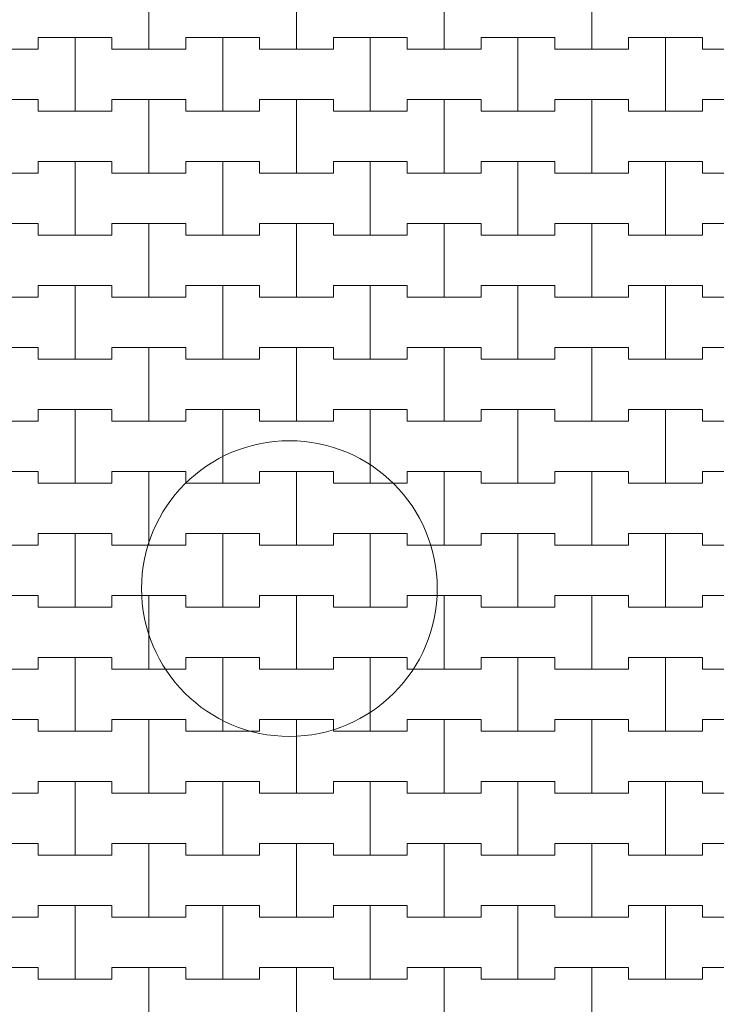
# Model space of a CAD drawing. Header units: millimetres. Extents: x 2826 to 3034, y 1533 to 1590.
# Tile 54 of 248: x 2935.82 to 2937, y 1568.78 to 1570.45. Entities that reach past the tile are written whole.
import ezdxf
from ezdxf.enums import TextEntityAlignment as Align

# ---------------------------------------------------------------- set-up
doc = ezdxf.new("R2010")
doc.units = ezdxf.units.MM
doc.layers.add('_Caneta_No__220', color=7, linetype='Continuous', lineweight=15, true_color=0x8a8a8a)
doc.styles.add('ESTILO_GERADO_2', font='arial.ttf')

# ---------------------------------------------------------------- blocks, each defined once
blk = doc.blocks.new('A$Cf44ad3b2')
at = {"layer": '_Caneta_No__220'}
for p, q in [((28.2387, 37.106), (28.2387, 37.231)), ((28.2387, 37.231), (28.2387, 37.106)), ((28.4887, 37.106), (28.4887, 37.231)), ((28.4887, 37.231), (28.4887, 37.106)), ((28.7387, 37.106), (28.7387, 37.231)), ((28.7387, 37.231), (28.7387, 37.106)), ((28.9887, 37.106), (28.9887, 37.231)), ((28.9887, 37.231), (28.9887, 37.106)), ((28.0512, 37.106), (28.0512, 37.126)), ((28.0512, 37.126), (28.0512, 37.106)), ((28.0512, 37.126), (28.1137, 37.126)), ((28.0512, 37.126), (28.1762, 37.126)), ((28.1137, 37.126), (28.1762, 37.126)), ((28.1137, 37.001), (28.1137, 37.126)), ((28.1137, 37.126), (28.1137, 37.001)), ((28.1762, 37.126), (28.1762, 37.106)), ((28.1762, 37.106), (28.1762, 37.126)), ((28.3012, 37.106), (28.3012, 37.126)), ((28.3012, 37.126), (28.3012, 37.106)), ((28.3012, 37.126), (28.3637, 37.126)), ((28.3012, 37.126), (28.4262, 37.126)), ((28.3637, 37.126), (28.4262, 37.126)), ((28.3637, 37.001), (28.3637, 37.126)), ((28.3637, 37.126), (28.3637, 37.001)), ((28.4262, 37.126), (28.4262, 37.106)), ((28.4262, 37.106), (28.4262, 37.126)), ((28.5512, 37.106), (28.5512, 37.126)), ((28.5512, 37.126), (28.5512, 37.106)), ((28.5512, 37.126), (28.6137, 37.126)), ((28.5512, 37.126), (28.6762, 37.126)), ((28.6137, 37.126), (28.6762, 37.126)), ((28.6137, 37.001), (28.6137, 37.126)), ((28.6137, 37.126), (28.6137, 37.001)), ((28.6762, 37.126), (28.6762, 37.106)), ((28.6762, 37.106), (28.6762, 37.126)), ((28.8012, 37.106), (28.8012, 37.126)), ((28.8012, 37.126), (28.8012, 37.106)), ((28.8012, 37.126), (28.8637, 37.126)), ((28.8012, 37.126), (28.9262, 37.126)), ((28.8637, 37.126), (28.9262, 37.126)), ((28.8637, 37.001), (28.8637, 37.126)), ((28.8637, 37.126), (28.8637, 37.001)), ((28.9262, 37.126), (28.9262, 37.106)), ((28.9262, 37.106), (28.9262, 37.126)), ((29.0512, 37.106), (29.0512, 37.126)), ((29.0512, 37.126), (29.0512, 37.106)), ((29.0512, 37.126), (29.1137, 37.126)), ((29.0512, 37.126), (29.1762, 37.126)), ((29.1137, 37.126), (29.1762, 37.126)), ((29.1137, 37.001), (29.1137, 37.126)), ((29.1137, 37.126), (29.1137, 37.001)), ((29.1762, 37.126), (29.1762, 37.106)), ((29.1762, 37.106), (29.1762, 37.126)), ((27.9262, 37.106), (28.0512, 37.106)), ((27.9887, 37.106), (28.0512, 37.106)), ((28.1762, 37.106), (28.2387, 37.106)), ((28.1762, 37.106), (28.3012, 37.106)), ((28.2387, 37.106), (28.3012, 37.106)), ((28.4262, 37.106), (28.4887, 37.106)), ((28.4262, 37.106), (28.5512, 37.106)), ((28.4887, 37.106), (28.5512, 37.106)), ((28.6762, 37.106), (28.7387, 37.106)), ((28.6762, 37.106), (28.8012, 37.106)), ((28.7387, 37.106), (28.8012, 37.106)), ((28.9262, 37.106), (28.9887, 37.106)), ((28.9262, 37.106), (29.0512, 37.106)), ((28.9887, 37.106), (29.0512, 37.106)), ((29.1762, 37.106), (29.2387, 37.106)), ((29.1762, 37.106), (29.3012, 37.106)), ((27.9262, 37.021), (28.0512, 37.021)), ((27.9887, 37.021), (28.0512, 37.021)), ((28.0512, 37.021), (28.0512, 37.001)), ((28.0512, 37.001), (28.0512, 37.021)), ((28.1762, 37.001), (28.1762, 37.021)), ((28.1762, 37.021), (28.1762, 37.001)), ((28.1762, 37.021), (28.2387, 37.021)), ((28.1762, 37.021), (28.3012, 37.021)), ((28.2387, 37.021), (28.3012, 37.021)), ((28.2387, 36.896), (28.2387, 37.021)), ((28.2387, 37.021), (28.2387, 36.896)), ((28.3012, 37.021), (28.3012, 37.001)), ((28.3012, 37.001), (28.3012, 37.021)), ((28.4262, 37.001), (28.4262, 37.021)), ((28.4262, 37.021), (28.4262, 37.001)), ((28.4262, 37.021), (28.4887, 37.021)), ((28.4262, 37.021), (28.5512, 37.021)), ((28.4887, 37.021), (28.5512, 37.021)), ((28.4887, 36.896), (28.4887, 37.021)), ((28.4887, 37.021), (28.4887, 36.896)), ((28.5512, 37.021), (28.5512, 37.001)), ((28.5512, 37.001), (28.5512, 37.021)), ((28.6762, 37.001), (28.6762, 37.021)), ((28.6762, 37.021), (28.6762, 37.001)), ((28.6762, 37.021), (28.7387, 37.021)), ((28.6762, 37.021), (28.8012, 37.021)), ((28.7387, 37.021), (28.8012, 37.021)), ((28.7387, 36.896), (28.7387, 37.021)), ((28.7387, 37.021), (28.7387, 36.896)), ((28.8012, 37.021), (28.8012, 37.001)), ((28.8012, 37.001), (28.8012, 37.021)), ((28.9262, 37.001), (28.9262, 37.021)), ((28.9262, 37.021), (28.9262, 37.001)), ((28.9262, 37.021), (28.9887, 37.021)), ((28.9262, 37.021), (29.0512, 37.021)), ((28.9887, 37.021), (29.0512, 37.021)), ((28.9887, 36.896), (28.9887, 37.021)), ((28.9887, 37.021), (28.9887, 36.896)), ((29.0512, 37.021), (29.0512, 37.001)), ((29.0512, 37.001), (29.0512, 37.021)), ((29.1762, 37.001), (29.1762, 37.021)), ((29.1762, 37.021), (29.1762, 37.001)), ((29.1762, 37.021), (29.2387, 37.021)), ((29.1762, 37.021), (29.3012, 37.021)), ((28.0512, 37.001), (28.1137, 37.001)), ((28.0512, 37.001), (28.1762, 37.001)), ((28.1137, 37.001), (28.1762, 37.001)), ((28.3012, 37.001), (28.3637, 37.001)), ((28.3012, 37.001), (28.4262, 37.001)), ((28.3637, 37.001), (28.4262, 37.001)), ((28.5512, 37.001), (28.6137, 37.001)), ((28.5512, 37.001), (28.6762, 37.001)), ((28.6137, 37.001), (28.6762, 37.001)), ((28.8012, 37.001), (28.8637, 37.001)), ((28.8012, 37.001), (28.9262, 37.001)), ((28.8637, 37.001), (28.9262, 37.001)), ((29.0512, 37.001), (29.1137, 37.001)), ((29.0512, 37.001), (29.1762, 37.001)), ((29.1137, 37.001), (29.1762, 37.001)), ((28.0512, 36.896), (28.0512, 36.916)), ((28.0512, 36.916), (28.0512, 36.896)), ((28.0512, 36.916), (28.1137, 36.916)), ((28.0512, 36.916), (28.1762, 36.916)), ((28.1137, 36.916), (28.1762, 36.916)), ((28.1137, 36.791), (28.1137, 36.916)), ((28.1137, 36.916), (28.1137, 36.791)), ((28.1762, 36.916), (28.1762, 36.896)), ((28.1762, 36.896), (28.1762, 36.916)), ((28.3012, 36.896), (28.3012, 36.916)), ((28.3012, 36.916), (28.3012, 36.896)), ((28.3012, 36.916), (28.3637, 36.916)), ((28.3012, 36.916), (28.4262, 36.916)), ((28.3637, 36.916), (28.4262, 36.916)), ((28.3637, 36.791), (28.3637, 36.916)), ((28.3637, 36.916), (28.3637, 36.791)), ((28.4262, 36.916), (28.4262, 36.896)), ((28.4262, 36.896), (28.4262, 36.916)), ((28.5512, 36.896), (28.5512, 36.916)), ((28.5512, 36.916), (28.5512, 36.896)), ((28.5512, 36.916), (28.6137, 36.916)), ((28.5512, 36.916), (28.6762, 36.916)), ((28.6137, 36.916), (28.6762, 36.916)), ((28.6137, 36.791), (28.6137, 36.916)), ((28.6137, 36.916), (28.6137, 36.791)), ((28.6762, 36.916), (28.6762, 36.896)), ((28.6762, 36.896), (28.6762, 36.916)), ((28.8012, 36.896), (28.8012, 36.916)), ((28.8012, 36.916), (28.8012, 36.896)), ((28.8012, 36.916), (28.8637, 36.916)), ((28.8012, 36.916), (28.9262, 36.916)), ((28.8637, 36.916), (28.9262, 36.916)), ((28.8637, 36.791), (28.8637, 36.916)), ((28.8637, 36.916), (28.8637, 36.791)), ((28.9262, 36.916), (28.9262, 36.896)), ((28.9262, 36.896), (28.9262, 36.916)), ((29.0512, 36.896), (29.0512, 36.916)), ((29.0512, 36.916), (29.0512, 36.896)), ((29.0512, 36.916), (29.1137, 36.916)), ((29.0512, 36.916), (29.1762, 36.916)), ((29.1137, 36.916), (29.1762, 36.916)), ((29.1137, 36.791), (29.1137, 36.916)), ((29.1137, 36.916), (29.1137, 36.791)), ((29.1762, 36.916), (29.1762, 36.896)), ((29.1762, 36.896), (29.1762, 36.916)), ((27.9262, 36.896), (28.0512, 36.896)), ((27.9887, 36.896), (28.0512, 36.896)), ((28.1762, 36.896), (28.2387, 36.896)), ((28.1762, 36.896), (28.3012, 36.896)), ((28.2387, 36.896), (28.3012, 36.896)), ((28.4262, 36.896), (28.4887, 36.896)), ((28.4262, 36.896), (28.5512, 36.896)), ((28.4887, 36.896), (28.5512, 36.896)), ((28.6762, 36.896), (28.7387, 36.896)), ((28.6762, 36.896), (28.8012, 36.896)), ((28.7387, 36.896), (28.8012, 36.896)), ((28.9262, 36.896), (28.9887, 36.896)), ((28.9262, 36.896), (29.0512, 36.896)), ((28.9887, 36.896), (29.0512, 36.896)), ((29.1762, 36.896), (29.2387, 36.896)), ((29.1762, 36.896), (29.3012, 36.896)), ((27.9262, 36.811), (28.0512, 36.811)), ((27.9887, 36.811), (28.0512, 36.811)), ((28.0512, 36.811), (28.0512, 36.791)), ((28.0512, 36.791), (28.0512, 36.811)), ((28.1762, 36.791), (28.1762, 36.811)), ((28.1762, 36.811), (28.1762, 36.791)), ((28.1762, 36.811), (28.2387, 36.811)), ((28.1762, 36.811), (28.3012, 36.811)), ((28.2387, 36.811), (28.3012, 36.811)), ((28.2387, 36.686), (28.2387, 36.811)), ((28.2387, 36.811), (28.2387, 36.686)), ((28.3012, 36.811), (28.3012, 36.791)), ((28.3012, 36.791), (28.3012, 36.811)), ((28.4262, 36.791), (28.4262, 36.811)), ((28.4262, 36.811), (28.4262, 36.791)), ((28.4262, 36.811), (28.4887, 36.811)), ((28.4262, 36.811), (28.5512, 36.811)), ((28.4887, 36.811), (28.5512, 36.811)), ((28.4887, 36.686), (28.4887, 36.811)), ((28.4887, 36.811), (28.4887, 36.686)), ((28.5512, 36.811), (28.5512, 36.791)), ((28.5512, 36.791), (28.5512, 36.811)), ((28.6762, 36.791), (28.6762, 36.811)), ((28.6762, 36.811), (28.6762, 36.791)), ((28.6762, 36.811), (28.7387, 36.811)), ((28.6762, 36.811), (28.8012, 36.811)), ((28.7387, 36.811), (28.8012, 36.811)), ((28.7387, 36.686), (28.7387, 36.811)), ((28.7387, 36.811), (28.7387, 36.686)), ((28.8012, 36.811), (28.8012, 36.791)), ((28.8012, 36.791), (28.8012, 36.811)), ((28.9262, 36.791), (28.9262, 36.811)), ((28.9262, 36.811), (28.9262, 36.791)), ((28.9262, 36.811), (28.9887, 36.811)), ((28.9262, 36.811), (29.0512, 36.811)), ((28.9887, 36.811), (29.0512, 36.811)), ((28.9887, 36.686), (28.9887, 36.811)), ((28.9887, 36.811), (28.9887, 36.686)), ((29.0512, 36.811), (29.0512, 36.791)), ((29.0512, 36.791), (29.0512, 36.811)), ((29.1762, 36.791), (29.1762, 36.811)), ((29.1762, 36.811), (29.1762, 36.791)), ((29.1762, 36.811), (29.2387, 36.811)), ((29.1762, 36.811), (29.3012, 36.811)), ((28.0512, 36.791), (28.1137, 36.791)), ((28.0512, 36.791), (28.1762, 36.791)), ((28.1137, 36.791), (28.1762, 36.791)), ((28.3012, 36.791), (28.3637, 36.791)), ((28.3012, 36.791), (28.4262, 36.791)), ((28.3637, 36.791), (28.4262, 36.791)), ((28.5512, 36.791), (28.6137, 36.791)), ((28.5512, 36.791), (28.6762, 36.791)), ((28.6137, 36.791), (28.6762, 36.791)), ((28.8012, 36.791), (28.8637, 36.791)), ((28.8012, 36.791), (28.9262, 36.791)), ((28.8637, 36.791), (28.9262, 36.791)), ((29.0512, 36.791), (29.1137, 36.791)), ((29.0512, 36.791), (29.1762, 36.791)), ((29.1137, 36.791), (29.1762, 36.791)), ((28.0512, 36.686), (28.0512, 36.706)), ((28.0512, 36.706), (28.0512, 36.686)), ((28.0512, 36.706), (28.1137, 36.706)), ((28.0512, 36.706), (28.1762, 36.706)), ((28.1137, 36.706), (28.1762, 36.706)), ((28.1137, 36.581), (28.1137, 36.706)), ((28.1137, 36.706), (28.1137, 36.581)), ((28.1762, 36.706), (28.1762, 36.686)), ((28.1762, 36.686), (28.1762, 36.706)), ((28.3012, 36.686), (28.3012, 36.706)), ((28.3012, 36.706), (28.3012, 36.686)), ((28.3012, 36.706), (28.3637, 36.706)), ((28.3012, 36.706), (28.4262, 36.706)), ((28.3637, 36.706), (28.4262, 36.706)), ((28.3637, 36.581), (28.3637, 36.706)), ((28.3637, 36.706), (28.3637, 36.581)), ((28.4262, 36.706), (28.4262, 36.686)), ((28.4262, 36.686), (28.4262, 36.706)), ((28.5512, 36.686), (28.5512, 36.706)), ((28.5512, 36.706), (28.5512, 36.686)), ((28.5512, 36.706), (28.6137, 36.706)), ((28.5512, 36.706), (28.6762, 36.706)), ((28.6137, 36.706), (28.6762, 36.706)), ((28.6137, 36.581), (28.6137, 36.706)), ((28.6137, 36.706), (28.6137, 36.581)), ((28.6762, 36.706), (28.6762, 36.686)), ((28.6762, 36.686), (28.6762, 36.706)), ((28.8012, 36.686), (28.8012, 36.706)), ((28.8012, 36.706), (28.8012, 36.686)), ((28.8012, 36.706), (28.8637, 36.706)), ((28.8012, 36.706), (28.9262, 36.706)), ((28.8637, 36.706), (28.9262, 36.706)), ((28.8637, 36.581), (28.8637, 36.706)), ((28.8637, 36.706), (28.8637, 36.581)), ((28.9262, 36.706), (28.9262, 36.686)), ((28.9262, 36.686), (28.9262, 36.706)), ((29.0512, 36.686), (29.0512, 36.706)), ((29.0512, 36.706), (29.0512, 36.686)), ((29.0512, 36.706), (29.1137, 36.706)), ((29.0512, 36.706), (29.1762, 36.706)), ((29.1137, 36.706), (29.1762, 36.706)), ((29.1137, 36.581), (29.1137, 36.706)), ((29.1137, 36.706), (29.1137, 36.581)), ((29.1762, 36.706), (29.1762, 36.686)), ((29.1762, 36.686), (29.1762, 36.706)), ((27.9262, 36.686), (28.0512, 36.686)), ((27.9887, 36.686), (28.0512, 36.686)), ((28.1762, 36.686), (28.2387, 36.686)), ((28.1762, 36.686), (28.3012, 36.686)), ((28.2387, 36.686), (28.3012, 36.686)), ((28.4262, 36.686), (28.4887, 36.686)), ((28.4262, 36.686), (28.5512, 36.686)), ((28.4887, 36.686), (28.5512, 36.686)), ((28.6762, 36.686), (28.7387, 36.686)), ((28.6762, 36.686), (28.8012, 36.686)), ((28.7387, 36.686), (28.8012, 36.686)), ((28.9262, 36.686), (28.9887, 36.686)), ((28.9262, 36.686), (29.0512, 36.686)), ((28.9887, 36.686), (29.0512, 36.686)), ((29.1762, 36.686), (29.2387, 36.686)), ((29.1762, 36.686), (29.3012, 36.686)), ((27.9262, 36.601), (28.0512, 36.601)), ((27.9887, 36.601), (28.0512, 36.601)), ((28.0512, 36.601), (28.0512, 36.581)), ((28.0512, 36.581), (28.0512, 36.601)), ((28.1762, 36.581), (28.1762, 36.601)), ((28.1762, 36.601), (28.1762, 36.581)), ((28.1762, 36.601), (28.2387, 36.601)), ((28.1762, 36.601), (28.3012, 36.601)), ((28.2387, 36.601), (28.3012, 36.601)), ((28.2387, 36.476), (28.2387, 36.601)), ((28.2387, 36.601), (28.2387, 36.476)), ((28.3012, 36.601), (28.3012, 36.581)), ((28.3012, 36.581), (28.3012, 36.601)), ((28.4262, 36.581), (28.4262, 36.601)), ((28.4262, 36.601), (28.4262, 36.581)), ((28.4262, 36.601), (28.4887, 36.601)), ((28.4262, 36.601), (28.5512, 36.601)), ((28.4887, 36.601), (28.5512, 36.601)), ((28.4887, 36.476), (28.4887, 36.601)), ((28.4887, 36.601), (28.4887, 36.476)), ((28.5512, 36.601), (28.5512, 36.581)), ((28.5512, 36.581), (28.5512, 36.601)), ((28.6762, 36.581), (28.6762, 36.601)), ((28.6762, 36.601), (28.6762, 36.581)), ((28.6762, 36.601), (28.7387, 36.601)), ((28.6762, 36.601), (28.8012, 36.601)), ((28.7387, 36.601), (28.8012, 36.601)), ((28.7387, 36.476), (28.7387, 36.601)), ((28.7387, 36.601), (28.7387, 36.476)), ((28.8012, 36.601), (28.8012, 36.581)), ((28.8012, 36.581), (28.8012, 36.601)), ((28.9262, 36.581), (28.9262, 36.601)), ((28.9262, 36.601), (28.9262, 36.581)), ((28.9262, 36.601), (28.9887, 36.601)), ((28.9262, 36.601), (29.0512, 36.601)), ((28.9887, 36.601), (29.0512, 36.601)), ((28.9887, 36.476), (28.9887, 36.601)), ((28.9887, 36.601), (28.9887, 36.476)), ((29.0512, 36.601), (29.0512, 36.581)), ((29.0512, 36.581), (29.0512, 36.601)), ((29.1762, 36.581), (29.1762, 36.601)), ((29.1762, 36.601), (29.1762, 36.581)), ((29.1762, 36.601), (29.2387, 36.601)), ((29.1762, 36.601), (29.3012, 36.601)), ((28.0512, 36.581), (28.1137, 36.581)), ((28.0512, 36.581), (28.1762, 36.581)), ((28.1137, 36.581), (28.1762, 36.581)), ((28.3012, 36.581), (28.3637, 36.581)), ((28.3012, 36.581), (28.4262, 36.581)), ((28.3637, 36.581), (28.4262, 36.581)), ((28.5512, 36.581), (28.6137, 36.581)), ((28.5512, 36.581), (28.6762, 36.581)), ((28.6137, 36.581), (28.6762, 36.581)), ((28.8012, 36.581), (28.8637, 36.581)), ((28.8012, 36.581), (28.9262, 36.581)), ((28.8637, 36.581), (28.9262, 36.581)), ((29.0512, 36.581), (29.1137, 36.581)), ((29.0512, 36.581), (29.1762, 36.581)), ((29.1137, 36.581), (29.1762, 36.581)), ((28.0512, 36.476), (28.0512, 36.496)), ((28.0512, 36.496), (28.0512, 36.476)), ((28.0512, 36.496), (28.1137, 36.496)), ((28.0512, 36.496), (28.1762, 36.496)), ((28.1137, 36.496), (28.1762, 36.496)), ((28.1137, 36.371), (28.1137, 36.496)), ((28.1137, 36.496), (28.1137, 36.371)), ((28.1762, 36.496), (28.1762, 36.476)), ((28.1762, 36.476), (28.1762, 36.496)), ((28.3012, 36.476), (28.3012, 36.496)), ((28.3012, 36.496), (28.3012, 36.476)), ((28.3012, 36.496), (28.3637, 36.496)), ((28.3012, 36.496), (28.4262, 36.496)), ((28.3637, 36.496), (28.4262, 36.496)), ((28.3637, 36.371), (28.3637, 36.496)), ((28.3637, 36.496), (28.3637, 36.371)), ((28.4262, 36.496), (28.4262, 36.476)), ((28.4262, 36.476), (28.4262, 36.496)), ((28.5512, 36.476), (28.5512, 36.496)), ((28.5512, 36.496), (28.5512, 36.476)), ((28.5512, 36.496), (28.6137, 36.496)), ((28.5512, 36.496), (28.6762, 36.496)), ((28.6137, 36.496), (28.6762, 36.496)), ((28.6137, 36.371), (28.6137, 36.496)), ((28.6137, 36.496), (28.6137, 36.371)), ((28.6762, 36.496), (28.6762, 36.476)), ((28.6762, 36.476), (28.6762, 36.496)), ((28.8012, 36.476), (28.8012, 36.496)), ((28.8012, 36.496), (28.8012, 36.476)), ((28.8012, 36.496), (28.8637, 36.496)), ((28.8012, 36.496), (28.9262, 36.496)), ((28.8637, 36.496), (28.9262, 36.496)), ((28.8637, 36.371), (28.8637, 36.496)), ((28.8637, 36.496), (28.8637, 36.371)), ((28.9262, 36.496), (28.9262, 36.476)), ((28.9262, 36.476), (28.9262, 36.496)), ((29.0512, 36.476), (29.0512, 36.496)), ((29.0512, 36.496), (29.0512, 36.476)), ((29.0512, 36.496), (29.1137, 36.496)), ((29.0512, 36.496), (29.1762, 36.496)), ((29.1137, 36.496), (29.1762, 36.496)), ((29.1137, 36.371), (29.1137, 36.496)), ((29.1137, 36.496), (29.1137, 36.371)), ((29.1762, 36.496), (29.1762, 36.476)), ((29.1762, 36.476), (29.1762, 36.496)), ((27.9262, 36.476), (28.0512, 36.476)), ((27.9887, 36.476), (28.0512, 36.476)), ((28.1762, 36.476), (28.2387, 36.476)), ((28.1762, 36.476), (28.3012, 36.476)), ((28.2387, 36.476), (28.3012, 36.476)), ((28.4262, 36.476), (28.4887, 36.476)), ((28.4262, 36.476), (28.5512, 36.476)), ((28.4887, 36.476), (28.5512, 36.476)), ((28.6762, 36.476), (28.7387, 36.476)), ((28.6762, 36.476), (28.8012, 36.476)), ((28.7387, 36.476), (28.8012, 36.476)), ((28.9262, 36.476), (28.9887, 36.476)), ((28.9262, 36.476), (29.0512, 36.476)), ((28.9887, 36.476), (29.0512, 36.476)), ((29.1762, 36.476), (29.2387, 36.476)), ((29.1762, 36.476), (29.3012, 36.476)), ((27.9262, 36.391), (28.0512, 36.391)), ((27.9887, 36.391), (28.0512, 36.391)), ((28.0512, 36.391), (28.0512, 36.371)), ((28.0512, 36.371), (28.0512, 36.391)), ((28.1762, 36.371), (28.1762, 36.391)), ((28.1762, 36.391), (28.1762, 36.371)), ((28.1762, 36.391), (28.2387, 36.391)), ((28.1762, 36.391), (28.3012, 36.391)), ((28.2387, 36.391), (28.3012, 36.391)), ((28.2387, 36.266), (28.2387, 36.391)), ((28.2387, 36.391), (28.2387, 36.266)), ((28.3012, 36.391), (28.3012, 36.371)), ((28.3012, 36.371), (28.3012, 36.391)), ((28.4262, 36.371), (28.4262, 36.391)), ((28.4262, 36.391), (28.4262, 36.371)), ((28.4262, 36.391), (28.4887, 36.391)), ((28.4262, 36.391), (28.5512, 36.391)), ((28.4887, 36.391), (28.5512, 36.391)), ((28.4887, 36.266), (28.4887, 36.391)), ((28.4887, 36.391), (28.4887, 36.266)), ((28.5512, 36.391), (28.5512, 36.371)), ((28.5512, 36.371), (28.5512, 36.391)), ((28.6762, 36.371), (28.6762, 36.391)), ((28.6762, 36.391), (28.6762, 36.371)), ((28.6762, 36.391), (28.7387, 36.391)), ((28.6762, 36.391), (28.8012, 36.391)), ((28.7387, 36.391), (28.8012, 36.391)), ((28.7387, 36.266), (28.7387, 36.391)), ((28.7387, 36.391), (28.7387, 36.266)), ((28.8012, 36.391), (28.8012, 36.371)), ((28.8012, 36.371), (28.8012, 36.391)), ((28.9262, 36.371), (28.9262, 36.391)), ((28.9262, 36.391), (28.9262, 36.371)), ((28.9262, 36.391), (28.9887, 36.391)), ((28.9262, 36.391), (29.0512, 36.391)), ((28.9887, 36.391), (29.0512, 36.391)), ((28.9887, 36.266), (28.9887, 36.391)), ((28.9887, 36.391), (28.9887, 36.266)), ((29.0512, 36.391), (29.0512, 36.371)), ((29.0512, 36.371), (29.0512, 36.391)), ((29.1762, 36.371), (29.1762, 36.391)), ((29.1762, 36.391), (29.1762, 36.371)), ((29.1762, 36.391), (29.2387, 36.391)), ((29.1762, 36.391), (29.3012, 36.391)), ((28.0512, 36.371), (28.1137, 36.371)), ((28.0512, 36.371), (28.1762, 36.371)), ((28.1137, 36.371), (28.1762, 36.371)), ((28.3012, 36.371), (28.3637, 36.371)), ((28.3012, 36.371), (28.4262, 36.371)), ((28.3637, 36.371), (28.4262, 36.371)), ((28.5512, 36.371), (28.6137, 36.371)), ((28.5512, 36.371), (28.6762, 36.371)), ((28.6137, 36.371), (28.6762, 36.371)), ((28.8012, 36.371), (28.8637, 36.371)), ((28.8012, 36.371), (28.9262, 36.371)), ((28.8637, 36.371), (28.9262, 36.371)), ((29.0512, 36.371), (29.1137, 36.371)), ((29.0512, 36.371), (29.1762, 36.371)), ((29.1137, 36.371), (29.1762, 36.371)), ((28.0512, 36.266), (28.0512, 36.286)), ((28.0512, 36.286), (28.0512, 36.266)), ((28.0512, 36.286), (28.1137, 36.286)), ((28.0512, 36.286), (28.1762, 36.286)), ((28.1137, 36.286), (28.1762, 36.286)), ((28.1137, 36.161), (28.1137, 36.286)), ((28.1137, 36.286), (28.1137, 36.161)), ((28.1762, 36.286), (28.1762, 36.266)), ((28.1762, 36.266), (28.1762, 36.286)), ((28.3012, 36.266), (28.3012, 36.286)), ((28.3012, 36.286), (28.3012, 36.266)), ((28.3012, 36.286), (28.3637, 36.286)), ((28.3012, 36.286), (28.4262, 36.286)), ((28.3637, 36.286), (28.4262, 36.286)), ((28.3637, 36.161), (28.3637, 36.286)), ((28.3637, 36.286), (28.3637, 36.161)), ((28.4262, 36.286), (28.4262, 36.266)), ((28.4262, 36.266), (28.4262, 36.286)), ((28.5512, 36.266), (28.5512, 36.286)), ((28.5512, 36.286), (28.5512, 36.266)), ((28.5512, 36.286), (28.6137, 36.286)), ((28.5512, 36.286), (28.6762, 36.286)), ((28.6137, 36.286), (28.6762, 36.286)), ((28.6137, 36.161), (28.6137, 36.286)), ((28.6137, 36.286), (28.6137, 36.161)), ((28.6762, 36.286), (28.6762, 36.266)), ((28.6762, 36.266), (28.6762, 36.286)), ((28.8012, 36.266), (28.8012, 36.286)), ((28.8012, 36.286), (28.8012, 36.266)), ((28.8012, 36.286), (28.8637, 36.286)), ((28.8012, 36.286), (28.9262, 36.286)), ((28.8637, 36.286), (28.9262, 36.286)), ((28.8637, 36.161), (28.8637, 36.286)), ((28.8637, 36.286), (28.8637, 36.161)), ((28.9262, 36.286), (28.9262, 36.266)), ((28.9262, 36.266), (28.9262, 36.286)), ((29.0512, 36.266), (29.0512, 36.286)), ((29.0512, 36.286), (29.0512, 36.266)), ((29.0512, 36.286), (29.1137, 36.286)), ((29.0512, 36.286), (29.1762, 36.286)), ((29.1137, 36.286), (29.1762, 36.286)), ((29.1137, 36.161), (29.1137, 36.286)), ((29.1137, 36.286), (29.1137, 36.161)), ((29.1762, 36.286), (29.1762, 36.266)), ((29.1762, 36.266), (29.1762, 36.286)), ((27.9262, 36.266), (28.0512, 36.266)), ((27.9887, 36.266), (28.0512, 36.266)), ((28.1762, 36.266), (28.2387, 36.266)), ((28.1762, 36.266), (28.3012, 36.266)), ((28.2387, 36.266), (28.3012, 36.266)), ((28.4262, 36.266), (28.4887, 36.266)), ((28.4262, 36.266), (28.5512, 36.266)), ((28.4887, 36.266), (28.5512, 36.266)), ((28.6762, 36.266), (28.7387, 36.266)), ((28.6762, 36.266), (28.8012, 36.266)), ((28.7387, 36.266), (28.8012, 36.266)), ((28.9262, 36.266), (28.9887, 36.266)), ((28.9262, 36.266), (29.0512, 36.266)), ((28.9887, 36.266), (29.0512, 36.266)), ((29.1762, 36.266), (29.2387, 36.266)), ((29.1762, 36.266), (29.3012, 36.266)), ((27.9262, 36.181), (28.0512, 36.181)), ((27.9887, 36.181), (28.0512, 36.181)), ((28.0512, 36.181), (28.0512, 36.161)), ((28.0512, 36.161), (28.0512, 36.181)), ((28.1762, 36.161), (28.1762, 36.181)), ((28.1762, 36.181), (28.1762, 36.161)), ((28.1762, 36.181), (28.2387, 36.181)), ((28.1762, 36.181), (28.3012, 36.181)), ((28.2387, 36.181), (28.3012, 36.181)), ((28.2387, 36.056), (28.2387, 36.181)), ((28.2387, 36.181), (28.2387, 36.056)), ((28.3012, 36.181), (28.3012, 36.161)), ((28.3012, 36.161), (28.3012, 36.181)), ((28.4262, 36.161), (28.4262, 36.181)), ((28.4262, 36.181), (28.4262, 36.161)), ((28.4262, 36.181), (28.4887, 36.181)), ((28.4262, 36.181), (28.5512, 36.181)), ((28.4887, 36.181), (28.5512, 36.181)), ((28.4887, 36.056), (28.4887, 36.181)), ((28.4887, 36.181), (28.4887, 36.056)), ((28.5512, 36.181), (28.5512, 36.161)), ((28.5512, 36.161), (28.5512, 36.181)), ((28.6762, 36.161), (28.6762, 36.181)), ((28.6762, 36.181), (28.6762, 36.161)), ((28.6762, 36.181), (28.7387, 36.181)), ((28.6762, 36.181), (28.8012, 36.181)), ((28.7387, 36.181), (28.8012, 36.181)), ((28.7387, 36.056), (28.7387, 36.181)), ((28.7387, 36.181), (28.7387, 36.056)), ((28.8012, 36.181), (28.8012, 36.161)), ((28.8012, 36.161), (28.8012, 36.181)), ((28.9262, 36.161), (28.9262, 36.181)), ((28.9262, 36.181), (28.9262, 36.161)), ((28.9262, 36.181), (28.9887, 36.181)), ((28.9262, 36.181), (29.0512, 36.181)), ((28.9887, 36.181), (29.0512, 36.181)), ((28.9887, 36.056), (28.9887, 36.181)), ((28.9887, 36.181), (28.9887, 36.056)), ((29.0512, 36.181), (29.0512, 36.161)), ((29.0512, 36.161), (29.0512, 36.181)), ((29.1762, 36.161), (29.1762, 36.181)), ((29.1762, 36.181), (29.1762, 36.161)), ((29.1762, 36.181), (29.2387, 36.181)), ((29.1762, 36.181), (29.3012, 36.181)), ((28.0512, 36.161), (28.1137, 36.161)), ((28.0512, 36.161), (28.1762, 36.161)), ((28.1137, 36.161), (28.1762, 36.161)), ((28.3012, 36.161), (28.3637, 36.161)), ((28.3012, 36.161), (28.4262, 36.161)), ((28.3637, 36.161), (28.4262, 36.161)), ((28.5512, 36.161), (28.6137, 36.161)), ((28.5512, 36.161), (28.6762, 36.161)), ((28.6137, 36.161), (28.6762, 36.161)), ((28.8012, 36.161), (28.8637, 36.161)), ((28.8012, 36.161), (28.9262, 36.161)), ((28.8637, 36.161), (28.9262, 36.161)), ((29.0512, 36.161), (29.1137, 36.161)), ((29.0512, 36.161), (29.1762, 36.161)), ((29.1137, 36.161), (29.1762, 36.161)), ((28.0512, 36.056), (28.0512, 36.076)), ((28.0512, 36.076), (28.0512, 36.056)), ((28.0512, 36.076), (28.1137, 36.076)), ((28.0512, 36.076), (28.1762, 36.076)), ((28.1137, 36.076), (28.1762, 36.076)), ((28.1137, 35.951), (28.1137, 36.076)), ((28.1137, 36.076), (28.1137, 35.951)), ((28.1762, 36.076), (28.1762, 36.056)), ((28.1762, 36.056), (28.1762, 36.076)), ((28.3012, 36.056), (28.3012, 36.076)), ((28.3012, 36.076), (28.3012, 36.056)), ((28.3012, 36.076), (28.3637, 36.076)), ((28.3012, 36.076), (28.4262, 36.076)), ((28.3637, 36.076), (28.4262, 36.076)), ((28.3637, 35.951), (28.3637, 36.076)), ((28.3637, 36.076), (28.3637, 35.951)), ((28.4262, 36.076), (28.4262, 36.056)), ((28.4262, 36.056), (28.4262, 36.076)), ((28.5512, 36.056), (28.5512, 36.076)), ((28.5512, 36.076), (28.5512, 36.056)), ((28.5512, 36.076), (28.6137, 36.076)), ((28.5512, 36.076), (28.6762, 36.076)), ((28.6137, 36.076), (28.6762, 36.076)), ((28.6137, 35.951), (28.6137, 36.076)), ((28.6137, 36.076), (28.6137, 35.951)), ((28.6762, 36.076), (28.6762, 36.056)), ((28.6762, 36.056), (28.6762, 36.076)), ((28.8012, 36.056), (28.8012, 36.076)), ((28.8012, 36.076), (28.8012, 36.056)), ((28.8012, 36.076), (28.8637, 36.076)), ((28.8012, 36.076), (28.9262, 36.076)), ((28.8637, 36.076), (28.9262, 36.076)), ((28.8637, 35.951), (28.8637, 36.076)), ((28.8637, 36.076), (28.8637, 35.951)), ((28.9262, 36.076), (28.9262, 36.056)), ((28.9262, 36.056), (28.9262, 36.076)), ((29.0512, 36.056), (29.0512, 36.076)), ((29.0512, 36.076), (29.0512, 36.056)), ((29.0512, 36.076), (29.1137, 36.076)), ((29.0512, 36.076), (29.1762, 36.076)), ((29.1137, 36.076), (29.1762, 36.076)), ((29.1137, 35.951), (29.1137, 36.076)), ((29.1137, 36.076), (29.1137, 35.951)), ((29.1762, 36.076), (29.1762, 36.056)), ((29.1762, 36.056), (29.1762, 36.076)), ((27.9262, 36.056), (28.0512, 36.056)), ((27.9887, 36.056), (28.0512, 36.056)), ((28.1762, 36.056), (28.2387, 36.056)), ((28.1762, 36.056), (28.3012, 36.056)), ((28.2387, 36.056), (28.3012, 36.056)), ((28.4262, 36.056), (28.4887, 36.056)), ((28.4262, 36.056), (28.5512, 36.056)), ((28.4887, 36.056), (28.5512, 36.056)), ((28.6762, 36.056), (28.7387, 36.056)), ((28.6762, 36.056), (28.8012, 36.056)), ((28.7387, 36.056), (28.8012, 36.056)), ((28.9262, 36.056), (28.9887, 36.056)), ((28.9262, 36.056), (29.0512, 36.056)), ((28.9887, 36.056), (29.0512, 36.056)), ((29.1762, 36.056), (29.2387, 36.056)), ((29.1762, 36.056), (29.3012, 36.056)), ((27.9262, 35.971), (28.0512, 35.971)), ((27.9887, 35.971), (28.0512, 35.971)), ((28.0512, 35.971), (28.0512, 35.951)), ((28.0512, 35.951), (28.0512, 35.971)), ((28.1762, 35.951), (28.1762, 35.971)), ((28.1762, 35.971), (28.1762, 35.951)), ((28.1762, 35.971), (28.2387, 35.971)), ((28.1762, 35.971), (28.3012, 35.971)), ((28.2387, 35.971), (28.3012, 35.971)), ((28.2387, 35.846), (28.2387, 35.971)), ((28.2387, 35.971), (28.2387, 35.846)), ((28.3012, 35.971), (28.3012, 35.951)), ((28.3012, 35.951), (28.3012, 35.971)), ((28.4262, 35.951), (28.4262, 35.971)), ((28.4262, 35.971), (28.4262, 35.951)), ((28.4262, 35.971), (28.4887, 35.971)), ((28.4262, 35.971), (28.5512, 35.971)), ((28.4887, 35.971), (28.5512, 35.971)), ((28.4887, 35.846), (28.4887, 35.971)), ((28.4887, 35.971), (28.4887, 35.846)), ((28.5512, 35.971), (28.5512, 35.951)), ((28.5512, 35.951), (28.5512, 35.971)), ((28.6762, 35.951), (28.6762, 35.971)), ((28.6762, 35.971), (28.6762, 35.951)), ((28.6762, 35.971), (28.7387, 35.971)), ((28.6762, 35.971), (28.8012, 35.971)), ((28.7387, 35.971), (28.8012, 35.971)), ((28.7387, 35.846), (28.7387, 35.971)), ((28.7387, 35.971), (28.7387, 35.846)), ((28.8012, 35.971), (28.8012, 35.951)), ((28.8012, 35.951), (28.8012, 35.971)), ((28.9262, 35.951), (28.9262, 35.971)), ((28.9262, 35.971), (28.9262, 35.951)), ((28.9262, 35.971), (28.9887, 35.971)), ((28.9262, 35.971), (29.0512, 35.971)), ((28.9887, 35.971), (29.0512, 35.971)), ((28.9887, 35.846), (28.9887, 35.971)), ((28.9887, 35.971), (28.9887, 35.846)), ((29.0512, 35.971), (29.0512, 35.951)), ((29.0512, 35.951), (29.0512, 35.971)), ((29.1762, 35.951), (29.1762, 35.971)), ((29.1762, 35.971), (29.1762, 35.951)), ((29.1762, 35.971), (29.2387, 35.971)), ((29.1762, 35.971), (29.3012, 35.971)), ((28.0512, 35.951), (28.1137, 35.951)), ((28.0512, 35.951), (28.1762, 35.951)), ((28.1137, 35.951), (28.1762, 35.951)), ((28.3012, 35.951), (28.3637, 35.951)), ((28.3012, 35.951), (28.4262, 35.951)), ((28.3637, 35.951), (28.4262, 35.951)), ((28.5512, 35.951), (28.6137, 35.951)), ((28.5512, 35.951), (28.6762, 35.951)), ((28.6137, 35.951), (28.6762, 35.951)), ((28.8012, 35.951), (28.8637, 35.951)), ((28.8012, 35.951), (28.9262, 35.951)), ((28.8637, 35.951), (28.9262, 35.951)), ((29.0512, 35.951), (29.1137, 35.951)), ((29.0512, 35.951), (29.1762, 35.951)), ((29.1137, 35.951), (29.1762, 35.951)), ((28.0512, 35.846), (28.0512, 35.866)), ((28.0512, 35.866), (28.0512, 35.846)), ((28.0512, 35.866), (28.1137, 35.866)), ((28.0512, 35.866), (28.1762, 35.866)), ((28.1137, 35.866), (28.1762, 35.866)), ((28.1137, 35.741), (28.1137, 35.866)), ((28.1137, 35.866), (28.1137, 35.741)), ((28.1762, 35.866), (28.1762, 35.846)), ((28.1762, 35.846), (28.1762, 35.866)), ((28.3012, 35.846), (28.3012, 35.866)), ((28.3012, 35.866), (28.3012, 35.846)), ((28.3012, 35.866), (28.3637, 35.866)), ((28.3012, 35.866), (28.4262, 35.866)), ((28.3637, 35.866), (28.4262, 35.866)), ((28.3637, 35.741), (28.3637, 35.866)), ((28.3637, 35.866), (28.3637, 35.741)), ((28.4262, 35.866), (28.4262, 35.846)), ((28.4262, 35.846), (28.4262, 35.866)), ((28.5512, 35.846), (28.5512, 35.866)), ((28.5512, 35.866), (28.5512, 35.846)), ((28.5512, 35.866), (28.6137, 35.866)), ((28.5512, 35.866), (28.6762, 35.866)), ((28.6137, 35.866), (28.6762, 35.866)), ((28.6137, 35.741), (28.6137, 35.866)), ((28.6137, 35.866), (28.6137, 35.741)), ((28.6762, 35.866), (28.6762, 35.846)), ((28.6762, 35.846), (28.6762, 35.866)), ((28.8012, 35.846), (28.8012, 35.866)), ((28.8012, 35.866), (28.8012, 35.846)), ((28.8012, 35.866), (28.8637, 35.866)), ((28.8012, 35.866), (28.9262, 35.866)), ((28.8637, 35.866), (28.9262, 35.866)), ((28.8637, 35.741), (28.8637, 35.866)), ((28.8637, 35.866), (28.8637, 35.741)), ((28.9262, 35.866), (28.9262, 35.846)), ((28.9262, 35.846), (28.9262, 35.866)), ((29.0512, 35.846), (29.0512, 35.866)), ((29.0512, 35.866), (29.0512, 35.846)), ((29.0512, 35.866), (29.1137, 35.866)), ((29.0512, 35.866), (29.1762, 35.866)), ((29.1137, 35.866), (29.1762, 35.866)), ((29.1137, 35.741), (29.1137, 35.866)), ((29.1137, 35.866), (29.1137, 35.741)), ((29.1762, 35.866), (29.1762, 35.846)), ((29.1762, 35.846), (29.1762, 35.866)), ((27.9262, 35.846), (28.0512, 35.846)), ((27.9887, 35.846), (28.0512, 35.846)), ((28.1762, 35.846), (28.2387, 35.846)), ((28.1762, 35.846), (28.3012, 35.846)), ((28.2387, 35.846), (28.3012, 35.846)), ((28.4262, 35.846), (28.4887, 35.846)), ((28.4262, 35.846), (28.5512, 35.846)), ((28.4887, 35.846), (28.5512, 35.846)), ((28.6762, 35.846), (28.7387, 35.846)), ((28.6762, 35.846), (28.8012, 35.846)), ((28.7387, 35.846), (28.8012, 35.846)), ((28.9262, 35.846), (28.9887, 35.846)), ((28.9262, 35.846), (29.0512, 35.846)), ((28.9887, 35.846), (29.0512, 35.846)), ((29.1762, 35.846), (29.2387, 35.846)), ((29.1762, 35.846), (29.3012, 35.846)), ((27.9262, 35.761), (28.0512, 35.761)), ((27.9887, 35.761), (28.0512, 35.761)), ((28.0512, 35.761), (28.0512, 35.741)), ((28.0512, 35.741), (28.0512, 35.761)), ((28.1762, 35.741), (28.1762, 35.761)), ((28.1762, 35.761), (28.1762, 35.741)), ((28.1762, 35.761), (28.2387, 35.761)), ((28.1762, 35.761), (28.3012, 35.761)), ((28.2387, 35.761), (28.3012, 35.761)), ((28.2387, 35.636), (28.2387, 35.761)), ((28.2387, 35.761), (28.2387, 35.636)), ((28.3012, 35.761), (28.3012, 35.741)), ((28.3012, 35.741), (28.3012, 35.761)), ((28.4262, 35.741), (28.4262, 35.761)), ((28.4262, 35.761), (28.4262, 35.741)), ((28.4262, 35.761), (28.4887, 35.761)), ((28.4262, 35.761), (28.5512, 35.761)), ((28.4887, 35.761), (28.5512, 35.761)), ((28.4887, 35.636), (28.4887, 35.761)), ((28.4887, 35.761), (28.4887, 35.636)), ((28.5512, 35.761), (28.5512, 35.741)), ((28.5512, 35.741), (28.5512, 35.761)), ((28.6762, 35.741), (28.6762, 35.761)), ((28.6762, 35.761), (28.6762, 35.741)), ((28.6762, 35.761), (28.7387, 35.761)), ((28.6762, 35.761), (28.8012, 35.761)), ((28.7387, 35.761), (28.8012, 35.761)), ((28.7387, 35.636), (28.7387, 35.761)), ((28.7387, 35.761), (28.7387, 35.636)), ((28.8012, 35.761), (28.8012, 35.741)), ((28.8012, 35.741), (28.8012, 35.761)), ((28.9262, 35.741), (28.9262, 35.761)), ((28.9262, 35.761), (28.9262, 35.741)), ((28.9262, 35.761), (28.9887, 35.761)), ((28.9262, 35.761), (29.0512, 35.761)), ((28.9887, 35.761), (29.0512, 35.761)), ((28.9887, 35.636), (28.9887, 35.761)), ((28.9887, 35.761), (28.9887, 35.636)), ((29.0512, 35.761), (29.0512, 35.741)), ((29.0512, 35.741), (29.0512, 35.761)), ((29.1762, 35.741), (29.1762, 35.761)), ((29.1762, 35.761), (29.1762, 35.741)), ((29.1762, 35.761), (29.2387, 35.761)), ((29.1762, 35.761), (29.3012, 35.761)), ((28.0512, 35.741), (28.1137, 35.741)), ((28.0512, 35.741), (28.1762, 35.741)), ((28.1137, 35.741), (28.1762, 35.741)), ((28.3012, 35.741), (28.3637, 35.741)), ((28.3012, 35.741), (28.4262, 35.741)), ((28.3637, 35.741), (28.4262, 35.741)), ((28.5512, 35.741), (28.6137, 35.741)), ((28.5512, 35.741), (28.6762, 35.741)), ((28.6137, 35.741), (28.6762, 35.741)), ((28.8012, 35.741), (28.8637, 35.741)), ((28.8012, 35.741), (28.9262, 35.741)), ((28.8637, 35.741), (28.9262, 35.741)), ((29.0512, 35.741), (29.1137, 35.741)), ((29.0512, 35.741), (29.1762, 35.741)), ((29.1137, 35.741), (29.1762, 35.741)), ((28.0512, 35.636), (28.0512, 35.656)), ((28.0512, 35.656), (28.0512, 35.636)), ((28.0512, 35.656), (28.1137, 35.656)), ((28.0512, 35.656), (28.1762, 35.656)), ((28.1137, 35.656), (28.1762, 35.656)), ((28.1137, 35.531), (28.1137, 35.656)), ((28.1137, 35.656), (28.1137, 35.531)), ((28.1762, 35.656), (28.1762, 35.636)), ((28.1762, 35.636), (28.1762, 35.656)), ((28.3012, 35.636), (28.3012, 35.656)), ((28.3012, 35.656), (28.3012, 35.636)), ((28.3012, 35.656), (28.3637, 35.656)), ((28.3012, 35.656), (28.4262, 35.656)), ((28.3637, 35.656), (28.4262, 35.656)), ((28.3637, 35.531), (28.3637, 35.656)), ((28.3637, 35.656), (28.3637, 35.531)), ((28.4262, 35.656), (28.4262, 35.636)), ((28.4262, 35.636), (28.4262, 35.656)), ((28.5512, 35.636), (28.5512, 35.656)), ((28.5512, 35.656), (28.5512, 35.636)), ((28.5512, 35.656), (28.6137, 35.656)), ((28.5512, 35.656), (28.6762, 35.656)), ((28.6137, 35.656), (28.6762, 35.656)), ((28.6137, 35.531), (28.6137, 35.656)), ((28.6137, 35.656), (28.6137, 35.531)), ((28.6762, 35.656), (28.6762, 35.636)), ((28.6762, 35.636), (28.6762, 35.656)), ((28.8012, 35.636), (28.8012, 35.656)), ((28.8012, 35.656), (28.8012, 35.636)), ((28.8012, 35.656), (28.8637, 35.656)), ((28.8012, 35.656), (28.9262, 35.656)), ((28.8637, 35.656), (28.9262, 35.656)), ((28.8637, 35.531), (28.8637, 35.656)), ((28.8637, 35.656), (28.8637, 35.531)), ((28.9262, 35.656), (28.9262, 35.636)), ((28.9262, 35.636), (28.9262, 35.656)), ((29.0512, 35.636), (29.0512, 35.656)), ((29.0512, 35.656), (29.0512, 35.636)), ((29.0512, 35.656), (29.1137, 35.656)), ((29.0512, 35.656), (29.1762, 35.656)), ((29.1137, 35.656), (29.1762, 35.656)), ((29.1137, 35.531), (29.1137, 35.656)), ((29.1137, 35.656), (29.1137, 35.531)), ((29.1762, 35.656), (29.1762, 35.636)), ((29.1762, 35.636), (29.1762, 35.656)), ((27.9262, 35.636), (28.0512, 35.636)), ((27.9887, 35.636), (28.0512, 35.636)), ((28.1762, 35.636), (28.2387, 35.636)), ((28.1762, 35.636), (28.3012, 35.636)), ((28.2387, 35.636), (28.3012, 35.636)), ((28.4262, 35.636), (28.4887, 35.636)), ((28.4262, 35.636), (28.5512, 35.636)), ((28.4887, 35.636), (28.5512, 35.636)), ((28.6762, 35.636), (28.7387, 35.636)), ((28.6762, 35.636), (28.8012, 35.636)), ((28.7387, 35.636), (28.8012, 35.636)), ((28.9262, 35.636), (28.9887, 35.636)), ((28.9262, 35.636), (29.0512, 35.636)), ((28.9887, 35.636), (29.0512, 35.636)), ((29.1762, 35.636), (29.2387, 35.636)), ((29.1762, 35.636), (29.3012, 35.636)), ((27.9262, 35.551), (28.0512, 35.551)), ((27.9887, 35.551), (28.0512, 35.551)), ((28.0512, 35.551), (28.0512, 35.531)), ((28.0512, 35.531), (28.0512, 35.551)), ((28.1762, 35.531), (28.1762, 35.551)), ((28.1762, 35.551), (28.1762, 35.531)), ((28.1762, 35.551), (28.2387, 35.551)), ((28.1762, 35.551), (28.3012, 35.551)), ((28.2387, 35.551), (28.3012, 35.551)), ((28.2387, 35.426), (28.2387, 35.551)), ((28.2387, 35.551), (28.2387, 35.426)), ((28.3012, 35.551), (28.3012, 35.531)), ((28.3012, 35.531), (28.3012, 35.551)), ((28.4262, 35.531), (28.4262, 35.551)), ((28.4262, 35.551), (28.4262, 35.531)), ((28.4262, 35.551), (28.4887, 35.551)), ((28.4262, 35.551), (28.5512, 35.551)), ((28.4887, 35.551), (28.5512, 35.551)), ((28.4887, 35.426), (28.4887, 35.551)), ((28.4887, 35.551), (28.4887, 35.426)), ((28.5512, 35.551), (28.5512, 35.531)), ((28.5512, 35.531), (28.5512, 35.551)), ((28.6762, 35.531), (28.6762, 35.551)), ((28.6762, 35.551), (28.6762, 35.531)), ((28.6762, 35.551), (28.7387, 35.551)), ((28.6762, 35.551), (28.8012, 35.551)), ((28.7387, 35.551), (28.8012, 35.551)), ((28.7387, 35.426), (28.7387, 35.551)), ((28.7387, 35.551), (28.7387, 35.426)), ((28.8012, 35.551), (28.8012, 35.531)), ((28.8012, 35.531), (28.8012, 35.551)), ((28.9262, 35.531), (28.9262, 35.551)), ((28.9262, 35.551), (28.9262, 35.531)), ((28.9262, 35.551), (28.9887, 35.551)), ((28.9262, 35.551), (29.0512, 35.551)), ((28.9887, 35.551), (29.0512, 35.551)), ((28.9887, 35.426), (28.9887, 35.551)), ((28.9887, 35.551), (28.9887, 35.426)), ((29.0512, 35.551), (29.0512, 35.531)), ((29.0512, 35.531), (29.0512, 35.551)), ((29.1762, 35.531), (29.1762, 35.551)), ((29.1762, 35.551), (29.1762, 35.531)), ((29.1762, 35.551), (29.2387, 35.551)), ((29.1762, 35.551), (29.3012, 35.551)), ((28.0512, 35.531), (28.1137, 35.531)), ((28.0512, 35.531), (28.1762, 35.531)), ((28.1137, 35.531), (28.1762, 35.531)), ((28.3012, 35.531), (28.3637, 35.531)), ((28.3012, 35.531), (28.4262, 35.531)), ((28.3637, 35.531), (28.4262, 35.531)), ((28.5512, 35.531), (28.6137, 35.531)), ((28.5512, 35.531), (28.6762, 35.531)), ((28.6137, 35.531), (28.6762, 35.531)), ((28.8012, 35.531), (28.8637, 35.531)), ((28.8012, 35.531), (28.9262, 35.531)), ((28.8637, 35.531), (28.9262, 35.531)), ((29.0512, 35.531), (29.1137, 35.531)), ((29.0512, 35.531), (29.1762, 35.531)), ((29.1137, 35.531), (29.1762, 35.531))]:
    blk.add_line(p, q, dxfattribs=at)
blk.add_circle((28.4767, 36.1927), 0.2504, dxfattribs=at)
blk.add_arc((35.6186, 42.742), 11.126, 203.4652, 249.77702, dxfattribs=at)
at = {"layer": '_Caneta_No__220', "style": 'ESTILO_GERADO_2'}
for p in [(50.2713, 22.5674), (50.8713, 22.5674)]:
    blk.add_attdef('txt', text='', height=0.12, dxfattribs=at).set_placement(p, align=Align.MIDDLE_CENTER)
blk.add_attdef('txt', text='', height=0.12, rotation=90, dxfattribs=at).set_placement((17.1363, 18.425), align=Align.MIDDLE_CENTER)

msp = doc.modelspace()

# ---------------------------------------------------------------- block references
msp.add_blockref('A$Cf44ad3b2', (2907.7964, 1533.293))

doc.saveas('drawing.dxf')
